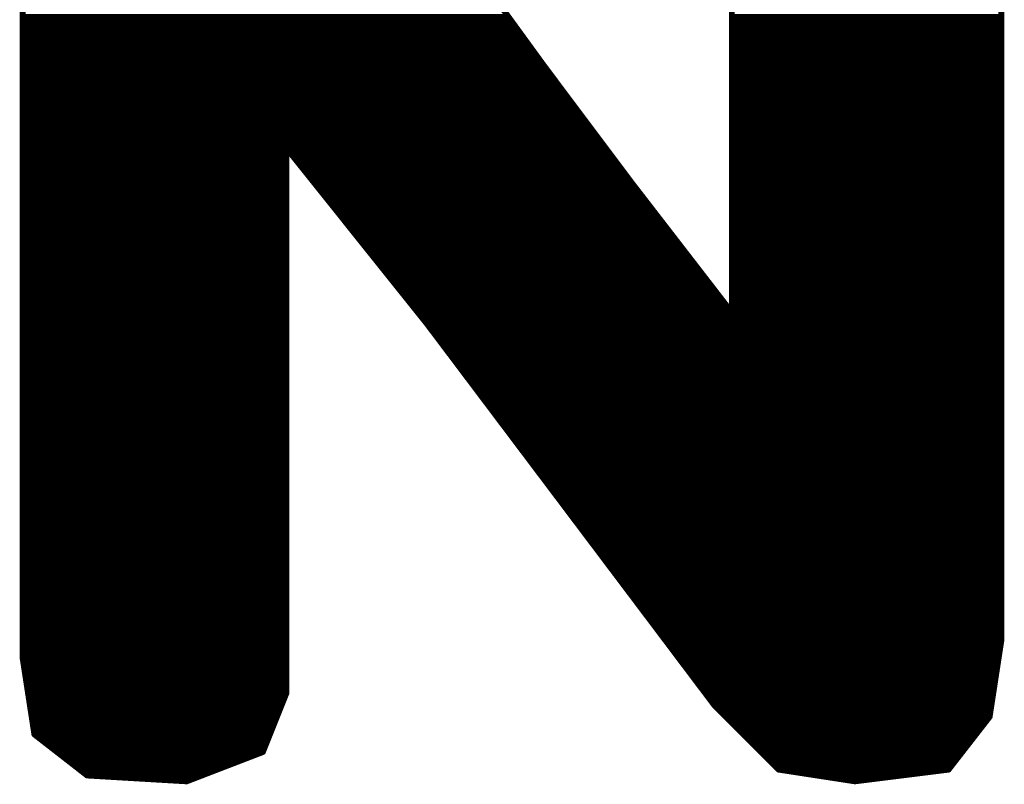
# Model space of a CAD drawing. Extents: x -35 to 35, y -57 to 81.
# Tile 22 of 153: x -17.46 to -15.78, y 8.95 to 10.25. Entities that reach past the tile are written whole.
import ezdxf

# ---------------------------------------------------------------- set-up
doc = ezdxf.new("R2010")
doc.units = 0
doc.layers.add('21', color=7, linetype='CONTINUOUS')

msp = doc.modelspace()

# ---------------------------------------------------------------- linework, layer by layer
at = {"layer": '21', "const_width": 0.01}
for points in [[(-16.569, 10.176), (-16.969, 10.726)], [(-16.249, 10.716), (-16.249, 9.756)], [(-15.789, 9.196), (-15.789, 10.686)], [(-17.459, 10.656), (-17.459, 9.166)], [(-17.459, 10.26), (-16.6301, 10.26)], [(-17.459, 10.25), (-16.6228, 10.25)], [(-16.249, 10.26), (-15.789, 10.26)], [(-16.249, 10.25), (-15.789, 10.25)], [(-17.459, 10.24), (-16.6155, 10.24)], [(-17.459, 10.23), (-16.6083, 10.23)], [(-16.249, 10.24), (-15.789, 10.24)], [(-16.249, 10.23), (-15.789, 10.23)], [(-17.459, 10.22), (-16.601, 10.22)], [(-17.459, 10.21), (-16.5937, 10.21)], [(-16.249, 10.22), (-15.789, 10.22)], [(-16.249, 10.21), (-15.789, 10.21)], [(-17.459, 10.2), (-16.5865, 10.2)], [(-16.249, 10.2), (-15.789, 10.2)], [(-17.459, 10.19), (-16.5792, 10.19)], [(-17.459, 10.18), (-16.5719, 10.18)], [(-16.249, 10.19), (-15.789, 10.19)], [(-16.249, 10.18), (-15.789, 10.18)], [(-17.459, 10.17), (-16.5645, 10.17)], [(-17.459, 10.16), (-16.557, 10.16)], [(-16.419, 9.976), (-16.569, 10.176)], [(-16.249, 10.17), (-15.789, 10.17)], [(-16.249, 10.16), (-15.789, 10.16)], [(-17.459, 10.15), (-16.5495, 10.15)], [(-16.249, 10.15), (-15.789, 10.15)], [(-17.459, 10.14), (-16.542, 10.14)], [(-17.459, 10.13), (-16.5345, 10.13)], [(-16.249, 10.14), (-15.789, 10.14)], [(-16.249, 10.13), (-15.789, 10.13)], [(-17.459, 10.12), (-16.527, 10.12)], [(-17.459, 10.11), (-16.5195, 10.11)], [(-16.249, 10.12), (-15.789, 10.12)], [(-16.249, 10.11), (-15.789, 10.11)], [(-17.459, 10.1), (-16.512, 10.1)], [(-16.249, 10.1), (-15.789, 10.1)], [(-17.459, 10.09), (-16.5045, 10.09)], [(-17.459, 10.08), (-16.497, 10.08)], [(-16.249, 10.09), (-15.789, 10.09)], [(-16.249, 10.08), (-15.789, 10.08)], [(-17.459, 10.07), (-16.4895, 10.07)], [(-17.459, 10.06), (-16.482, 10.06)], [(-16.249, 10.07), (-15.789, 10.07)], [(-16.249, 10.06), (-15.789, 10.06)], [(-17.459, 10.05), (-16.4745, 10.05)], [(-16.249, 10.05), (-15.789, 10.05)], [(-17.459, 10.04), (-16.467, 10.04)], [(-17.459, 10.03), (-17.009, 10.03)], [(-17.009, 9.106), (-17.009, 10.036)], [(-17.009, 10.036), (-16.769, 9.736)], [(-17.0042, 10.03), (-16.4595, 10.03)], [(-16.249, 10.04), (-15.789, 10.04)], [(-16.249, 10.03), (-15.789, 10.03)], [(-17.459, 10.02), (-17.009, 10.02)], [(-17.459, 10.01), (-17.009, 10.01)], [(-16.9962, 10.02), (-16.452, 10.02)], [(-16.9882, 10.01), (-16.4445, 10.01)], [(-16.249, 10.02), (-15.789, 10.02)], [(-16.249, 10.01), (-15.789, 10.01)], [(-17.459, 10), (-17.009, 10)], [(-16.9802, 10), (-16.437, 10)], [(-16.249, 10), (-15.789, 10)], [(-17.459, 9.99), (-17.009, 9.99)], [(-17.459, 9.98), (-17.009, 9.98)], [(-16.9722, 9.99), (-16.4295, 9.99)], [(-16.9642, 9.98), (-16.422, 9.98)], [(-16.249, 9.756), (-16.419, 9.976)], [(-16.249, 9.99), (-15.789, 9.99)], [(-16.249, 9.98), (-15.789, 9.98)], [(-17.459, 9.97), (-17.009, 9.97)], [(-17.459, 9.96), (-17.009, 9.96)], [(-16.9562, 9.97), (-16.4144, 9.97)], [(-16.9482, 9.96), (-16.4066, 9.96)], [(-16.249, 9.97), (-15.789, 9.97)], [(-16.249, 9.96), (-15.789, 9.96)], [(-17.459, 9.95), (-17.009, 9.95)], [(-16.9402, 9.95), (-16.3989, 9.95)], [(-16.249, 9.95), (-15.789, 9.95)], [(-17.459, 9.94), (-17.009, 9.94)], [(-17.459, 9.93), (-17.009, 9.93)], [(-16.9322, 9.94), (-16.3912, 9.94)], [(-16.9242, 9.93), (-16.3835, 9.93)], [(-16.249, 9.94), (-15.789, 9.94)], [(-16.249, 9.93), (-15.789, 9.93)], [(-17.459, 9.92), (-17.009, 9.92)], [(-17.459, 9.91), (-17.009, 9.91)], [(-16.9162, 9.92), (-16.3757, 9.92)], [(-16.9082, 9.91), (-16.368, 9.91)], [(-16.249, 9.92), (-15.789, 9.92)], [(-16.249, 9.91), (-15.789, 9.91)], [(-17.459, 9.9), (-17.009, 9.9)], [(-16.9002, 9.9), (-16.3603, 9.9)], [(-16.249, 9.9), (-15.789, 9.9)], [(-17.459, 9.89), (-17.009, 9.89)], [(-17.459, 9.88), (-17.009, 9.88)], [(-16.8922, 9.89), (-16.3525, 9.89)], [(-16.8842, 9.88), (-16.3448, 9.88)], [(-16.249, 9.89), (-15.789, 9.89)], [(-16.249, 9.88), (-15.789, 9.88)], [(-17.459, 9.87), (-17.009, 9.87)], [(-17.459, 9.86), (-17.009, 9.86)], [(-16.8762, 9.87), (-16.3371, 9.87)], [(-16.8682, 9.86), (-16.3294, 9.86)], [(-16.249, 9.87), (-15.789, 9.87)], [(-16.249, 9.86), (-15.789, 9.86)], [(-17.459, 9.85), (-17.009, 9.85)], [(-16.8602, 9.85), (-16.3216, 9.85)], [(-16.249, 9.85), (-15.789, 9.85)], [(-17.459, 9.84), (-17.009, 9.84)], [(-17.459, 9.83), (-17.009, 9.83)], [(-16.8522, 9.84), (-16.3139, 9.84)], [(-16.8442, 9.83), (-16.3062, 9.83)], [(-16.249, 9.84), (-15.789, 9.84)], [(-16.249, 9.83), (-15.789, 9.83)], [(-17.459, 9.82), (-17.009, 9.82)], [(-17.459, 9.81), (-17.009, 9.81)], [(-16.8362, 9.82), (-16.2985, 9.82)], [(-16.8282, 9.81), (-16.2907, 9.81)], [(-16.249, 9.82), (-15.789, 9.82)], [(-16.249, 9.81), (-15.789, 9.81)], [(-17.459, 9.8), (-17.009, 9.8)], [(-17.459, 9.79), (-17.009, 9.79)], [(-16.8202, 9.8), (-16.283, 9.8)], [(-16.8122, 9.79), (-16.2753, 9.79)], [(-16.249, 9.8), (-15.789, 9.8)], [(-16.249, 9.79), (-15.789, 9.79)], [(-17.459, 9.78), (-17.009, 9.78)], [(-16.8042, 9.78), (-16.2675, 9.78)], [(-16.249, 9.78), (-15.789, 9.78)], [(-17.459, 9.77), (-17.009, 9.77)], [(-17.459, 9.76), (-17.009, 9.76)], [(-16.7962, 9.77), (-16.2598, 9.77)], [(-16.7882, 9.76), (-16.2521, 9.76)], [(-16.249, 9.77), (-15.789, 9.77)], [(-16.249, 9.76), (-15.789, 9.76)], [(-17.459, 9.75), (-17.009, 9.75)], [(-17.459, 9.74), (-17.009, 9.74)], [(-16.7802, 9.75), (-15.789, 9.75)], [(-16.7722, 9.74), (-15.789, 9.74)], [(-17.459, 9.73), (-17.009, 9.73)], [(-16.769, 9.736), (-16.279, 9.086)], [(-16.7645, 9.73), (-15.789, 9.73)], [(-17.459, 9.72), (-17.009, 9.72)], [(-17.459, 9.71), (-17.009, 9.71)], [(-16.7569, 9.72), (-15.789, 9.72)], [(-16.7494, 9.71), (-15.789, 9.71)], [(-17.459, 9.7), (-17.009, 9.7)], [(-17.459, 9.69), (-17.009, 9.69)], [(-16.7419, 9.7), (-15.789, 9.7)], [(-16.7343, 9.69), (-15.789, 9.69)], [(-17.459, 9.68), (-17.009, 9.68)], [(-16.7268, 9.68), (-15.789, 9.68)], [(-17.459, 9.67), (-17.009, 9.67)], [(-17.459, 9.66), (-17.009, 9.66)], [(-16.7192, 9.67), (-15.789, 9.67)], [(-16.7117, 9.66), (-15.789, 9.66)], [(-17.459, 9.65), (-17.009, 9.65)], [(-17.459, 9.64), (-17.009, 9.64)], [(-16.7042, 9.65), (-15.789, 9.65)], [(-16.6966, 9.64), (-15.789, 9.64)], [(-17.459, 9.63), (-17.009, 9.63)], [(-16.6891, 9.63), (-15.789, 9.63)], [(-17.459, 9.62), (-17.009, 9.62)], [(-17.459, 9.61), (-17.009, 9.61)], [(-16.6816, 9.62), (-15.789, 9.62)], [(-16.674, 9.61), (-15.789, 9.61)], [(-17.459, 9.6), (-17.009, 9.6)], [(-17.459, 9.59), (-17.009, 9.59)], [(-16.6665, 9.6), (-15.789, 9.6)], [(-16.6589, 9.59), (-15.789, 9.59)], [(-17.459, 9.58), (-17.009, 9.58)], [(-16.6514, 9.58), (-15.789, 9.58)], [(-17.459, 9.57), (-17.009, 9.57)], [(-17.459, 9.56), (-17.009, 9.56)], [(-16.6439, 9.57), (-15.789, 9.57)], [(-16.6363, 9.56), (-15.789, 9.56)], [(-17.459, 9.55), (-17.009, 9.55)], [(-17.459, 9.54), (-17.009, 9.54)], [(-16.6288, 9.55), (-15.789, 9.55)], [(-16.6212, 9.54), (-15.789, 9.54)], [(-17.459, 9.53), (-17.009, 9.53)], [(-16.6137, 9.53), (-15.789, 9.53)], [(-17.459, 9.52), (-17.009, 9.52)], [(-17.459, 9.51), (-17.009, 9.51)], [(-16.6062, 9.52), (-15.789, 9.52)], [(-16.5986, 9.51), (-15.789, 9.51)], [(-17.459, 9.5), (-17.009, 9.5)], [(-17.459, 9.49), (-17.009, 9.49)], [(-16.5911, 9.5), (-15.789, 9.5)], [(-16.5836, 9.49), (-15.789, 9.49)], [(-17.459, 9.48), (-17.009, 9.48)], [(-16.576, 9.48), (-15.789, 9.48)], [(-17.459, 9.47), (-17.009, 9.47)], [(-17.459, 9.46), (-17.009, 9.46)], [(-16.5685, 9.47), (-15.789, 9.47)], [(-16.5609, 9.46), (-15.789, 9.46)], [(-17.459, 9.45), (-17.009, 9.45)], [(-17.459, 9.44), (-17.009, 9.44)], [(-16.5534, 9.45), (-15.789, 9.45)], [(-16.5459, 9.44), (-15.789, 9.44)], [(-17.459, 9.43), (-17.009, 9.43)], [(-16.5383, 9.43), (-15.789, 9.43)], [(-17.459, 9.42), (-17.009, 9.42)], [(-17.459, 9.41), (-17.009, 9.41)], [(-16.5308, 9.42), (-15.789, 9.42)], [(-16.5232, 9.41), (-15.789, 9.41)], [(-17.459, 9.4), (-17.009, 9.4)], [(-17.459, 9.39), (-17.009, 9.39)], [(-16.5157, 9.4), (-15.789, 9.4)], [(-16.5082, 9.39), (-15.789, 9.39)], [(-17.459, 9.38), (-17.009, 9.38)], [(-17.459, 9.37), (-17.009, 9.37)], [(-16.5006, 9.38), (-15.789, 9.38)], [(-16.4931, 9.37), (-15.789, 9.37)], [(-17.459, 9.36), (-17.009, 9.36)], [(-16.4856, 9.36), (-15.789, 9.36)], [(-17.459, 9.35), (-17.009, 9.35)], [(-17.459, 9.34), (-17.009, 9.34)], [(-16.478, 9.35), (-15.789, 9.35)], [(-16.4705, 9.34), (-15.789, 9.34)], [(-17.459, 9.33), (-17.009, 9.33)], [(-17.459, 9.32), (-17.009, 9.32)], [(-16.4629, 9.33), (-15.789, 9.33)], [(-16.4554, 9.32), (-15.789, 9.32)], [(-17.459, 9.31), (-17.009, 9.31)], [(-16.4479, 9.31), (-15.789, 9.31)], [(-17.459, 9.3), (-17.009, 9.3)], [(-17.459, 9.29), (-17.009, 9.29)], [(-16.4403, 9.3), (-15.789, 9.3)], [(-16.4328, 9.29), (-15.789, 9.29)], [(-17.459, 9.28), (-17.009, 9.28)], [(-17.459, 9.27), (-17.009, 9.27)], [(-16.4252, 9.28), (-15.789, 9.28)], [(-16.4177, 9.27), (-15.789, 9.27)], [(-17.459, 9.26), (-17.009, 9.26)], [(-16.4102, 9.26), (-15.789, 9.26)], [(-17.459, 9.25), (-17.009, 9.25)], [(-17.459, 9.24), (-17.009, 9.24)], [(-16.4026, 9.25), (-15.789, 9.25)], [(-16.3951, 9.24), (-15.789, 9.24)], [(-17.459, 9.23), (-17.009, 9.23)], [(-17.459, 9.22), (-17.009, 9.22)], [(-16.3876, 9.23), (-15.789, 9.23)], [(-16.38, 9.22), (-15.789, 9.22)], [(-17.459, 9.21), (-17.009, 9.21)], [(-16.3725, 9.21), (-15.789, 9.21)], [(-17.459, 9.2), (-17.009, 9.2)], [(-17.459, 9.19), (-17.009, 9.19)], [(-16.3649, 9.2), (-15.789, 9.2)], [(-16.3574, 9.19), (-15.7899, 9.19)], [(-15.809, 9.066), (-15.789, 9.196)], [(-17.459, 9.18), (-17.009, 9.18)], [(-17.459, 9.17), (-17.009, 9.17)], [(-16.3499, 9.18), (-15.7915, 9.18)], [(-16.3423, 9.17), (-15.793, 9.17)], [(-17.459, 9.166), (-17.439, 9.036)], [(-17.4581, 9.16), (-17.009, 9.16)], [(-16.3348, 9.16), (-15.7945, 9.16)], [(-17.4565, 9.15), (-17.009, 9.15)], [(-17.455, 9.14), (-17.009, 9.14)], [(-16.3272, 9.15), (-15.7961, 9.15)], [(-16.3197, 9.14), (-15.7976, 9.14)], [(-17.4535, 9.13), (-17.009, 9.13)], [(-17.4519, 9.12), (-17.009, 9.12)], [(-16.3122, 9.13), (-15.7992, 9.13)], [(-16.3046, 9.12), (-15.8007, 9.12)], [(-17.4504, 9.11), (-17.009, 9.11)], [(-17.049, 9.006), (-17.009, 9.106)], [(-16.2971, 9.11), (-15.8022, 9.11)], [(-17.4488, 9.1), (-17.0114, 9.1)], [(-17.4473, 9.09), (-17.0154, 9.09)], [(-16.2896, 9.1), (-15.8038, 9.1)], [(-16.282, 9.09), (-15.8053, 9.09)], [(-16.279, 9.086), (-16.169, 8.976)], [(-17.4458, 9.08), (-17.0194, 9.08)], [(-17.4442, 9.07), (-17.0234, 9.07)], [(-16.273, 9.08), (-15.8068, 9.08)], [(-16.263, 9.07), (-15.8084, 9.07)], [(-17.4427, 9.06), (-17.0274, 9.06)], [(-16.253, 9.06), (-15.8137, 9.06)], [(-15.879, 8.976), (-15.809, 9.066)], [(-17.4412, 9.05), (-17.0314, 9.05)], [(-17.4396, 9.04), (-17.0354, 9.04)], [(-17.439, 9.036), (-17.349, 8.966)], [(-16.243, 9.05), (-15.8214, 9.05)], [(-16.233, 9.04), (-15.8292, 9.04)], [(-17.4313, 9.03), (-17.0394, 9.03)], [(-17.4184, 9.02), (-17.0434, 9.02)], [(-16.223, 9.03), (-15.837, 9.03)], [(-16.213, 9.02), (-15.8448, 9.02)], [(-17.4056, 9.01), (-17.0474, 9.01)], [(-17.179, 8.956), (-17.049, 9.006)], [(-16.203, 9.01), (-15.8526, 9.01)], [(-17.3927, 9), (-17.0646, 9)], [(-17.3799, 8.99), (-17.0906, 8.99)], [(-16.193, 9), (-15.8603, 9)], [(-16.183, 8.99), (-15.8681, 8.99)], [(-17.367, 8.98), (-17.1166, 8.98)], [(-17.3541, 8.97), (-17.1426, 8.97)], [(-16.173, 8.98), (-15.8759, 8.98)], [(-16.169, 8.976), (-16.039, 8.956)], [(-16.13, 8.97), (-15.927, 8.97)], [(-16.039, 8.956), (-15.879, 8.976)], [(-17.349, 8.966), (-17.179, 8.956)], [(-17.247, 8.96), (-17.1686, 8.96)], [(-16.065, 8.96), (-16.007, 8.96)]]:
    msp.add_lwpolyline(points, dxfattribs=at)
at = {"layer": '21', "const_width": 0.005}
for points in [[(-17.459, 10.2525, 1), (-17.459, 10.2475)], [(-16.6228, 10.2475, 1), (-16.6228, 10.2525)], [(-16.249, 10.2525, 1), (-16.249, 10.2475)], [(-15.789, 10.2475, 1), (-15.789, 10.2525)], [(-17.459, 10.2425, 1), (-17.459, 10.2375)], [(-17.459, 10.2325, 1), (-17.459, 10.2275)], [(-16.6155, 10.2375, 1), (-16.6155, 10.2425)], [(-16.6083, 10.2275, 1), (-16.6083, 10.2325)], [(-16.249, 10.2425, 1), (-16.249, 10.2375)], [(-16.249, 10.2325, 1), (-16.249, 10.2275)], [(-15.789, 10.2375, 1), (-15.789, 10.2425)], [(-15.789, 10.2275, 1), (-15.789, 10.2325)], [(-17.459, 10.2225, 1), (-17.459, 10.2175)], [(-17.459, 10.2125, 1), (-17.459, 10.2075)], [(-16.601, 10.2175, 1), (-16.601, 10.2225)], [(-16.5937, 10.2075, 1), (-16.5937, 10.2125)], [(-16.249, 10.2225, 1), (-16.249, 10.2175)], [(-16.249, 10.2125, 1), (-16.249, 10.2075)], [(-15.789, 10.2175, 1), (-15.789, 10.2225)], [(-15.789, 10.2075, 1), (-15.789, 10.2125)], [(-17.459, 10.2025, 1), (-17.459, 10.1975)], [(-16.5865, 10.1975, 1), (-16.5865, 10.2025)], [(-16.249, 10.2025, 1), (-16.249, 10.1975)], [(-15.789, 10.1975, 1), (-15.789, 10.2025)], [(-17.459, 10.1925, 1), (-17.459, 10.1875)], [(-17.459, 10.1825, 1), (-17.459, 10.1775)], [(-16.5792, 10.1875, 1), (-16.5792, 10.1925)], [(-16.5719, 10.1775, 1), (-16.5719, 10.1825)], [(-16.249, 10.1925, 1), (-16.249, 10.1875)], [(-16.249, 10.1825, 1), (-16.249, 10.1775)], [(-15.789, 10.1875, 1), (-15.789, 10.1925)], [(-15.789, 10.1775, 1), (-15.789, 10.1825)], [(-17.459, 10.1725, 1), (-17.459, 10.1675)], [(-17.459, 10.1625, 1), (-17.459, 10.1575)], [(-16.567, 10.1775, 1), (-16.571, 10.1745)], [(-16.571, 10.1745, 1), (-16.567, 10.1775)], [(-16.5645, 10.1675, 1), (-16.5645, 10.1725)], [(-16.557, 10.1575, 1), (-16.557, 10.1625)], [(-16.249, 10.1725, 1), (-16.249, 10.1675)], [(-16.249, 10.1625, 1), (-16.249, 10.1575)], [(-15.789, 10.1675, 1), (-15.789, 10.1725)], [(-15.789, 10.1575, 1), (-15.789, 10.1625)], [(-17.459, 10.1525, 1), (-17.459, 10.1475)], [(-16.5495, 10.1475, 1), (-16.5495, 10.1525)], [(-16.249, 10.1525, 1), (-16.249, 10.1475)], [(-15.789, 10.1475, 1), (-15.789, 10.1525)], [(-17.459, 10.1425, 1), (-17.459, 10.1375)], [(-17.459, 10.1325, 1), (-17.459, 10.1275)], [(-16.542, 10.1375, 1), (-16.542, 10.1425)], [(-16.5345, 10.1275, 1), (-16.5345, 10.1325)], [(-16.249, 10.1425, 1), (-16.249, 10.1375)], [(-16.249, 10.1325, 1), (-16.249, 10.1275)], [(-15.789, 10.1375, 1), (-15.789, 10.1425)], [(-15.789, 10.1275, 1), (-15.789, 10.1325)], [(-17.459, 10.1225, 1), (-17.459, 10.1175)], [(-17.459, 10.1125, 1), (-17.459, 10.1075)], [(-16.527, 10.1175, 1), (-16.527, 10.1225)], [(-16.5195, 10.1075, 1), (-16.5195, 10.1125)], [(-16.249, 10.1225, 1), (-16.249, 10.1175)], [(-16.249, 10.1125, 1), (-16.249, 10.1075)], [(-15.789, 10.1175, 1), (-15.789, 10.1225)], [(-15.789, 10.1075, 1), (-15.789, 10.1125)], [(-17.459, 10.1025, 1), (-17.459, 10.0975)], [(-16.512, 10.0975, 1), (-16.512, 10.1025)], [(-16.249, 10.1025, 1), (-16.249, 10.0975)], [(-15.789, 10.0975, 1), (-15.789, 10.1025)], [(-17.459, 10.0925, 1), (-17.459, 10.0875)], [(-17.459, 10.0825, 1), (-17.459, 10.0775)], [(-16.5045, 10.0875, 1), (-16.5045, 10.0925)], [(-16.497, 10.0775, 1), (-16.497, 10.0825)], [(-16.249, 10.0925, 1), (-16.249, 10.0875)], [(-16.249, 10.0825, 1), (-16.249, 10.0775)], [(-15.789, 10.0875, 1), (-15.789, 10.0925)], [(-15.789, 10.0775, 1), (-15.789, 10.0825)], [(-17.459, 10.0725, 1), (-17.459, 10.0675)], [(-17.459, 10.0625, 1), (-17.459, 10.0575)], [(-16.4895, 10.0675, 1), (-16.4895, 10.0725)], [(-16.482, 10.0575, 1), (-16.482, 10.0625)], [(-16.249, 10.0725, 1), (-16.249, 10.0675)], [(-16.249, 10.0625, 1), (-16.249, 10.0575)], [(-15.789, 10.0675, 1), (-15.789, 10.0725)], [(-15.789, 10.0575, 1), (-15.789, 10.0625)], [(-17.459, 10.0525, 1), (-17.459, 10.0475)], [(-16.4745, 10.0475, 1), (-16.4745, 10.0525)], [(-16.249, 10.0525, 1), (-16.249, 10.0475)], [(-15.789, 10.0475, 1), (-15.789, 10.0525)], [(-17.459, 10.0425, 1), (-17.459, 10.0375)], [(-17.459, 10.0325, 1), (-17.459, 10.0275)], [(-17.007, 10.0376, 1), (-17.011, 10.0344)], [(-17.0065, 10.036, 1), (-17.0115, 10.036)], [(-17.009, 10.0275, 1), (-17.009, 10.0325)], [(-17.0042, 10.0325, 1), (-17.0042, 10.0275)], [(-16.467, 10.0375, 1), (-16.467, 10.0425)], [(-16.4595, 10.0275, 1), (-16.4595, 10.0325)], [(-16.249, 10.0425, 1), (-16.249, 10.0375)], [(-16.249, 10.0325, 1), (-16.249, 10.0275)], [(-15.789, 10.0375, 1), (-15.789, 10.0425)], [(-15.789, 10.0275, 1), (-15.789, 10.0325)], [(-17.459, 10.0225, 1), (-17.459, 10.0175)], [(-17.459, 10.0125, 1), (-17.459, 10.0075)], [(-17.009, 10.0175, 1), (-17.009, 10.0225)], [(-17.009, 10.0075, 1), (-17.009, 10.0125)], [(-16.9962, 10.0225, 1), (-16.9962, 10.0175)], [(-16.9882, 10.0125, 1), (-16.9882, 10.0075)], [(-16.452, 10.0175, 1), (-16.452, 10.0225)], [(-16.4445, 10.0075, 1), (-16.4445, 10.0125)], [(-16.249, 10.0225, 1), (-16.249, 10.0175)], [(-16.249, 10.0125, 1), (-16.249, 10.0075)], [(-15.789, 10.0175, 1), (-15.789, 10.0225)], [(-15.789, 10.0075, 1), (-15.789, 10.0125)], [(-17.459, 10.0025, 1), (-17.459, 9.9975)], [(-17.009, 9.9975, 1), (-17.009, 10.0025)], [(-16.9802, 10.0025, 1), (-16.9802, 9.9975)], [(-16.437, 9.9975, 1), (-16.437, 10.0025)], [(-16.249, 10.0025, 1), (-16.249, 9.9975)], [(-15.789, 9.9975, 1), (-15.789, 10.0025)], [(-17.459, 9.9925, 1), (-17.459, 9.9875)], [(-17.459, 9.9825, 1), (-17.459, 9.9775)], [(-17.009, 9.9875, 1), (-17.009, 9.9925)], [(-17.009, 9.9775, 1), (-17.009, 9.9825)], [(-16.9722, 9.9925, 1), (-16.9722, 9.9875)], [(-16.9642, 9.9825, 1), (-16.9642, 9.9775)], [(-16.4295, 9.9875, 1), (-16.4295, 9.9925)], [(-16.422, 9.9775, 1), (-16.422, 9.9825)], [(-16.417, 9.9775, 1), (-16.421, 9.9745)], [(-16.421, 9.9745, 1), (-16.417, 9.9775)], [(-16.249, 9.9925, 1), (-16.249, 9.9875)], [(-16.249, 9.9825, 1), (-16.249, 9.9775)], [(-15.789, 9.9875, 1), (-15.789, 9.9925)], [(-15.789, 9.9775, 1), (-15.789, 9.9825)], [(-17.459, 9.9725, 1), (-17.459, 9.9675)], [(-17.459, 9.9625, 1), (-17.459, 9.9575)], [(-17.009, 9.9675, 1), (-17.009, 9.9725)], [(-17.009, 9.9575, 1), (-17.009, 9.9625)], [(-16.9562, 9.9725, 1), (-16.9562, 9.9675)], [(-16.9482, 9.9625, 1), (-16.9482, 9.9575)], [(-16.4144, 9.9675, 1), (-16.4144, 9.9725)], [(-16.4066, 9.9575, 1), (-16.4066, 9.9625)], [(-16.249, 9.9725, 1), (-16.249, 9.9675)], [(-16.249, 9.9625, 1), (-16.249, 9.9575)], [(-15.789, 9.9675, 1), (-15.789, 9.9725)], [(-15.789, 9.9575, 1), (-15.789, 9.9625)], [(-17.459, 9.9525, 1), (-17.459, 9.9475)], [(-17.009, 9.9475, 1), (-17.009, 9.9525)], [(-16.9402, 9.9525, 1), (-16.9402, 9.9475)], [(-16.3989, 9.9475, 1), (-16.3989, 9.9525)], [(-16.249, 9.9525, 1), (-16.249, 9.9475)], [(-15.789, 9.9475, 1), (-15.789, 9.9525)], [(-17.459, 9.9425, 1), (-17.459, 9.9375)], [(-17.459, 9.9325, 1), (-17.459, 9.9275)], [(-17.009, 9.9375, 1), (-17.009, 9.9425)], [(-17.009, 9.9275, 1), (-17.009, 9.9325)], [(-16.9322, 9.9425, 1), (-16.9322, 9.9375)], [(-16.9242, 9.9325, 1), (-16.9242, 9.9275)], [(-16.3912, 9.9375, 1), (-16.3912, 9.9425)], [(-16.3835, 9.9275, 1), (-16.3835, 9.9325)], [(-16.249, 9.9425, 1), (-16.249, 9.9375)], [(-16.249, 9.9325, 1), (-16.249, 9.9275)], [(-15.789, 9.9375, 1), (-15.789, 9.9425)], [(-15.789, 9.9275, 1), (-15.789, 9.9325)], [(-17.459, 9.9225, 1), (-17.459, 9.9175)], [(-17.459, 9.9125, 1), (-17.459, 9.9075)], [(-17.009, 9.9175, 1), (-17.009, 9.9225)], [(-17.009, 9.9075, 1), (-17.009, 9.9125)], [(-16.9162, 9.9225, 1), (-16.9162, 9.9175)], [(-16.9082, 9.9125, 1), (-16.9082, 9.9075)], [(-16.3757, 9.9175, 1), (-16.3757, 9.9225)], [(-16.368, 9.9075, 1), (-16.368, 9.9125)], [(-16.249, 9.9225, 1), (-16.249, 9.9175)], [(-16.249, 9.9125, 1), (-16.249, 9.9075)], [(-15.789, 9.9175, 1), (-15.789, 9.9225)], [(-15.789, 9.9075, 1), (-15.789, 9.9125)], [(-17.459, 9.9025, 1), (-17.459, 9.8975)], [(-17.009, 9.8975, 1), (-17.009, 9.9025)], [(-16.9002, 9.9025, 1), (-16.9002, 9.8975)], [(-16.3603, 9.8975, 1), (-16.3603, 9.9025)], [(-16.249, 9.9025, 1), (-16.249, 9.8975)], [(-15.789, 9.8975, 1), (-15.789, 9.9025)], [(-17.459, 9.8925, 1), (-17.459, 9.8875)], [(-17.459, 9.8825, 1), (-17.459, 9.8775)], [(-17.009, 9.8875, 1), (-17.009, 9.8925)], [(-17.009, 9.8775, 1), (-17.009, 9.8825)], [(-16.8922, 9.8925, 1), (-16.8922, 9.8875)], [(-16.8842, 9.8825, 1), (-16.8842, 9.8775)], [(-16.3525, 9.8875, 1), (-16.3525, 9.8925)], [(-16.3448, 9.8775, 1), (-16.3448, 9.8825)], [(-16.249, 9.8925, 1), (-16.249, 9.8875)], [(-16.249, 9.8825, 1), (-16.249, 9.8775)], [(-15.789, 9.8875, 1), (-15.789, 9.8925)], [(-15.789, 9.8775, 1), (-15.789, 9.8825)], [(-17.459, 9.8725, 1), (-17.459, 9.8675)], [(-17.459, 9.8625, 1), (-17.459, 9.8575)], [(-17.009, 9.8675, 1), (-17.009, 9.8725)], [(-17.009, 9.8575, 1), (-17.009, 9.8625)], [(-16.8762, 9.8725, 1), (-16.8762, 9.8675)], [(-16.8682, 9.8625, 1), (-16.8682, 9.8575)], [(-16.3371, 9.8675, 1), (-16.3371, 9.8725)], [(-16.3294, 9.8575, 1), (-16.3294, 9.8625)], [(-16.249, 9.8725, 1), (-16.249, 9.8675)], [(-16.249, 9.8625, 1), (-16.249, 9.8575)], [(-15.789, 9.8675, 1), (-15.789, 9.8725)], [(-15.789, 9.8575, 1), (-15.789, 9.8625)], [(-17.459, 9.8525, 1), (-17.459, 9.8475)], [(-17.009, 9.8475, 1), (-17.009, 9.8525)], [(-16.8602, 9.8525, 1), (-16.8602, 9.8475)], [(-16.3216, 9.8475, 1), (-16.3216, 9.8525)], [(-16.249, 9.8525, 1), (-16.249, 9.8475)], [(-15.789, 9.8475, 1), (-15.789, 9.8525)], [(-17.459, 9.8425, 1), (-17.459, 9.8375)], [(-17.459, 9.8325, 1), (-17.459, 9.8275)], [(-17.009, 9.8375, 1), (-17.009, 9.8425)], [(-17.009, 9.8275, 1), (-17.009, 9.8325)], [(-16.8522, 9.8425, 1), (-16.8522, 9.8375)], [(-16.8442, 9.8325, 1), (-16.8442, 9.8275)], [(-16.3139, 9.8375, 1), (-16.3139, 9.8425)], [(-16.3062, 9.8275, 1), (-16.3062, 9.8325)], [(-16.249, 9.8425, 1), (-16.249, 9.8375)], [(-16.249, 9.8325, 1), (-16.249, 9.8275)], [(-15.789, 9.8375, 1), (-15.789, 9.8425)], [(-15.789, 9.8275, 1), (-15.789, 9.8325)], [(-17.459, 9.8225, 1), (-17.459, 9.8175)], [(-17.459, 9.8125, 1), (-17.459, 9.8075)], [(-17.009, 9.8175, 1), (-17.009, 9.8225)], [(-17.009, 9.8075, 1), (-17.009, 9.8125)], [(-16.8362, 9.8225, 1), (-16.8362, 9.8175)], [(-16.8282, 9.8125, 1), (-16.8282, 9.8075)], [(-16.2985, 9.8175, 1), (-16.2985, 9.8225)], [(-16.2907, 9.8075, 1), (-16.2907, 9.8125)], [(-16.249, 9.8225, 1), (-16.249, 9.8175)], [(-16.249, 9.8125, 1), (-16.249, 9.8075)], [(-15.789, 9.8175, 1), (-15.789, 9.8225)], [(-15.789, 9.8075, 1), (-15.789, 9.8125)], [(-17.459, 9.8025, 1), (-17.459, 9.7975)], [(-17.459, 9.7925, 1), (-17.459, 9.7875)], [(-17.009, 9.7975, 1), (-17.009, 9.8025)], [(-17.009, 9.7875, 1), (-17.009, 9.7925)], [(-16.8202, 9.8025, 1), (-16.8202, 9.7975)], [(-16.8122, 9.7925, 1), (-16.8122, 9.7875)], [(-16.283, 9.7975, 1), (-16.283, 9.8025)], [(-16.2753, 9.7875, 1), (-16.2753, 9.7925)], [(-16.249, 9.8025, 1), (-16.249, 9.7975)], [(-16.249, 9.7925, 1), (-16.249, 9.7875)], [(-15.789, 9.7975, 1), (-15.789, 9.8025)], [(-15.789, 9.7875, 1), (-15.789, 9.7925)], [(-17.459, 9.7825, 1), (-17.459, 9.7775)], [(-17.009, 9.7775, 1), (-17.009, 9.7825)], [(-16.8042, 9.7825, 1), (-16.8042, 9.7775)], [(-16.2675, 9.7775, 1), (-16.2675, 9.7825)], [(-16.249, 9.7825, 1), (-16.249, 9.7775)], [(-15.789, 9.7775, 1), (-15.789, 9.7825)], [(-17.459, 9.7725, 1), (-17.459, 9.7675)], [(-17.459, 9.7625, 1), (-17.459, 9.7575)], [(-17.009, 9.7675, 1), (-17.009, 9.7725)], [(-17.009, 9.7575, 1), (-17.009, 9.7625)], [(-16.7962, 9.7725, 1), (-16.7962, 9.7675)], [(-16.7882, 9.7625, 1), (-16.7882, 9.7575)], [(-16.2598, 9.7675, 1), (-16.2598, 9.7725)], [(-16.2521, 9.7575, 1), (-16.2521, 9.7625)], [(-16.249, 9.7725, 1), (-16.249, 9.7675)], [(-16.249, 9.7625, 1), (-16.249, 9.7575)], [(-15.789, 9.7675, 1), (-15.789, 9.7725)], [(-15.789, 9.7575, 1), (-15.789, 9.7625)], [(-17.459, 9.7525, 1), (-17.459, 9.7475)], [(-17.459, 9.7425, 1), (-17.459, 9.7375)], [(-17.009, 9.7475, 1), (-17.009, 9.7525)], [(-17.009, 9.7375, 1), (-17.009, 9.7425)], [(-16.7802, 9.7525, 1), (-16.7802, 9.7475)], [(-16.7722, 9.7425, 1), (-16.7722, 9.7375)], [(-16.2515, 9.756, 1), (-16.2465, 9.756)], [(-16.251, 9.7545, 1), (-16.247, 9.7575)], [(-15.789, 9.7475, 1), (-15.789, 9.7525)], [(-15.789, 9.7375, 1), (-15.789, 9.7425)], [(-17.459, 9.7325, 1), (-17.459, 9.7275)], [(-17.009, 9.7275, 1), (-17.009, 9.7325)], [(-16.767, 9.7375, 1), (-16.771, 9.7345)], [(-16.771, 9.7344, 1), (-16.767, 9.7376)], [(-16.7645, 9.7325, 1), (-16.7645, 9.7275)], [(-15.789, 9.7275, 1), (-15.789, 9.7325)], [(-17.459, 9.7225, 1), (-17.459, 9.7175)], [(-17.459, 9.7125, 1), (-17.459, 9.7075)], [(-17.009, 9.7175, 1), (-17.009, 9.7225)], [(-17.009, 9.7075, 1), (-17.009, 9.7125)], [(-16.7569, 9.7225, 1), (-16.7569, 9.7175)], [(-16.7494, 9.7125, 1), (-16.7494, 9.7075)], [(-15.789, 9.7175, 1), (-15.789, 9.7225)], [(-15.789, 9.7075, 1), (-15.789, 9.7125)], [(-17.459, 9.7025, 1), (-17.459, 9.6975)], [(-17.459, 9.6925, 1), (-17.459, 9.6875)], [(-17.009, 9.6975, 1), (-17.009, 9.7025)], [(-17.009, 9.6875, 1), (-17.009, 9.6925)], [(-16.7419, 9.7025, 1), (-16.7419, 9.6975)], [(-16.7343, 9.6925, 1), (-16.7343, 9.6875)], [(-15.789, 9.6975, 1), (-15.789, 9.7025)], [(-15.789, 9.6875, 1), (-15.789, 9.6925)], [(-17.459, 9.6825, 1), (-17.459, 9.6775)], [(-17.009, 9.6775, 1), (-17.009, 9.6825)], [(-16.7268, 9.6825, 1), (-16.7268, 9.6775)], [(-15.789, 9.6775, 1), (-15.789, 9.6825)], [(-17.459, 9.6725, 1), (-17.459, 9.6675)], [(-17.459, 9.6625, 1), (-17.459, 9.6575)], [(-17.009, 9.6675, 1), (-17.009, 9.6725)], [(-17.009, 9.6575, 1), (-17.009, 9.6625)], [(-16.7192, 9.6725, 1), (-16.7192, 9.6675)], [(-16.7117, 9.6625, 1), (-16.7117, 9.6575)], [(-15.789, 9.6675, 1), (-15.789, 9.6725)], [(-15.789, 9.6575, 1), (-15.789, 9.6625)], [(-17.459, 9.6525, 1), (-17.459, 9.6475)], [(-17.459, 9.6425, 1), (-17.459, 9.6375)], [(-17.009, 9.6475, 1), (-17.009, 9.6525)], [(-17.009, 9.6375, 1), (-17.009, 9.6425)], [(-16.7042, 9.6525, 1), (-16.7042, 9.6475)], [(-16.6966, 9.6425, 1), (-16.6966, 9.6375)], [(-15.789, 9.6475, 1), (-15.789, 9.6525)], [(-15.789, 9.6375, 1), (-15.789, 9.6425)], [(-17.459, 9.6325, 1), (-17.459, 9.6275)], [(-17.009, 9.6275, 1), (-17.009, 9.6325)], [(-16.6891, 9.6325, 1), (-16.6891, 9.6275)], [(-15.789, 9.6275, 1), (-15.789, 9.6325)], [(-17.459, 9.6225, 1), (-17.459, 9.6175)], [(-17.459, 9.6125, 1), (-17.459, 9.6075)], [(-17.009, 9.6175, 1), (-17.009, 9.6225)], [(-17.009, 9.6075, 1), (-17.009, 9.6125)], [(-16.6816, 9.6225, 1), (-16.6816, 9.6175)], [(-16.674, 9.6125, 1), (-16.674, 9.6075)], [(-15.789, 9.6175, 1), (-15.789, 9.6225)], [(-15.789, 9.6075, 1), (-15.789, 9.6125)], [(-17.459, 9.6025, 1), (-17.459, 9.5975)], [(-17.459, 9.5925, 1), (-17.459, 9.5875)], [(-17.009, 9.5975, 1), (-17.009, 9.6025)], [(-17.009, 9.5875, 1), (-17.009, 9.5925)], [(-16.6665, 9.6025, 1), (-16.6665, 9.5975)], [(-16.6589, 9.5925, 1), (-16.6589, 9.5875)], [(-15.789, 9.5975, 1), (-15.789, 9.6025)], [(-15.789, 9.5875, 1), (-15.789, 9.5925)], [(-17.459, 9.5825, 1), (-17.459, 9.5775)], [(-17.009, 9.5775, 1), (-17.009, 9.5825)], [(-16.6514, 9.5825, 1), (-16.6514, 9.5775)], [(-15.789, 9.5775, 1), (-15.789, 9.5825)], [(-17.459, 9.5725, 1), (-17.459, 9.5675)], [(-17.459, 9.5625, 1), (-17.459, 9.5575)], [(-17.009, 9.5675, 1), (-17.009, 9.5725)], [(-17.009, 9.5575, 1), (-17.009, 9.5625)], [(-16.6439, 9.5725, 1), (-16.6439, 9.5675)], [(-16.6363, 9.5625, 1), (-16.6363, 9.5575)], [(-15.789, 9.5675, 1), (-15.789, 9.5725)], [(-15.789, 9.5575, 1), (-15.789, 9.5625)], [(-17.459, 9.5525, 1), (-17.459, 9.5475)], [(-17.459, 9.5425, 1), (-17.459, 9.5375)], [(-17.009, 9.5475, 1), (-17.009, 9.5525)], [(-17.009, 9.5375, 1), (-17.009, 9.5425)], [(-16.6288, 9.5525, 1), (-16.6288, 9.5475)], [(-16.6212, 9.5425, 1), (-16.6212, 9.5375)], [(-15.789, 9.5475, 1), (-15.789, 9.5525)], [(-15.789, 9.5375, 1), (-15.789, 9.5425)], [(-17.459, 9.5325, 1), (-17.459, 9.5275)], [(-17.009, 9.5275, 1), (-17.009, 9.5325)], [(-16.6137, 9.5325, 1), (-16.6137, 9.5275)], [(-15.789, 9.5275, 1), (-15.789, 9.5325)], [(-17.459, 9.5225, 1), (-17.459, 9.5175)], [(-17.459, 9.5125, 1), (-17.459, 9.5075)], [(-17.009, 9.5175, 1), (-17.009, 9.5225)], [(-17.009, 9.5075, 1), (-17.009, 9.5125)], [(-16.6062, 9.5225, 1), (-16.6062, 9.5175)], [(-16.5986, 9.5125, 1), (-16.5986, 9.5075)], [(-15.789, 9.5175, 1), (-15.789, 9.5225)], [(-15.789, 9.5075, 1), (-15.789, 9.5125)], [(-17.459, 9.5025, 1), (-17.459, 9.4975)], [(-17.459, 9.4925, 1), (-17.459, 9.4875)], [(-17.009, 9.4975, 1), (-17.009, 9.5025)], [(-17.009, 9.4875, 1), (-17.009, 9.4925)], [(-16.5911, 9.5025, 1), (-16.5911, 9.4975)], [(-16.5836, 9.4925, 1), (-16.5836, 9.4875)], [(-15.789, 9.4975, 1), (-15.789, 9.5025)], [(-15.789, 9.4875, 1), (-15.789, 9.4925)], [(-17.459, 9.4825, 1), (-17.459, 9.4775)], [(-17.009, 9.4775, 1), (-17.009, 9.4825)], [(-16.576, 9.4825, 1), (-16.576, 9.4775)], [(-15.789, 9.4775, 1), (-15.789, 9.4825)], [(-17.459, 9.4725, 1), (-17.459, 9.4675)], [(-17.459, 9.4625, 1), (-17.459, 9.4575)], [(-17.009, 9.4675, 1), (-17.009, 9.4725)], [(-17.009, 9.4575, 1), (-17.009, 9.4625)], [(-16.5685, 9.4725, 1), (-16.5685, 9.4675)], [(-16.5609, 9.4625, 1), (-16.5609, 9.4575)], [(-15.789, 9.4675, 1), (-15.789, 9.4725)], [(-15.789, 9.4575, 1), (-15.789, 9.4625)], [(-17.459, 9.4525, 1), (-17.459, 9.4475)], [(-17.459, 9.4425, 1), (-17.459, 9.4375)], [(-17.009, 9.4475, 1), (-17.009, 9.4525)], [(-17.009, 9.4375, 1), (-17.009, 9.4425)], [(-16.5534, 9.4525, 1), (-16.5534, 9.4475)], [(-16.5459, 9.4425, 1), (-16.5459, 9.4375)], [(-15.789, 9.4475, 1), (-15.789, 9.4525)], [(-15.789, 9.4375, 1), (-15.789, 9.4425)], [(-17.459, 9.4325, 1), (-17.459, 9.4275)], [(-17.009, 9.4275, 1), (-17.009, 9.4325)], [(-16.5383, 9.4325, 1), (-16.5383, 9.4275)], [(-15.789, 9.4275, 1), (-15.789, 9.4325)], [(-17.459, 9.4225, 1), (-17.459, 9.4175)], [(-17.459, 9.4125, 1), (-17.459, 9.4075)], [(-17.009, 9.4175, 1), (-17.009, 9.4225)], [(-17.009, 9.4075, 1), (-17.009, 9.4125)], [(-16.5308, 9.4225, 1), (-16.5308, 9.4175)], [(-16.5232, 9.4125, 1), (-16.5232, 9.4075)], [(-15.789, 9.4175, 1), (-15.789, 9.4225)], [(-15.789, 9.4075, 1), (-15.789, 9.4125)], [(-17.459, 9.4025, 1), (-17.459, 9.3975)], [(-17.459, 9.3925, 1), (-17.459, 9.3875)], [(-17.009, 9.3975, 1), (-17.009, 9.4025)], [(-17.009, 9.3875, 1), (-17.009, 9.3925)], [(-16.5157, 9.4025, 1), (-16.5157, 9.3975)], [(-16.5082, 9.3925, 1), (-16.5082, 9.3875)], [(-15.789, 9.3975, 1), (-15.789, 9.4025)], [(-15.789, 9.3875, 1), (-15.789, 9.3925)], [(-17.459, 9.3825, 1), (-17.459, 9.3775)], [(-17.459, 9.3725, 1), (-17.459, 9.3675)], [(-17.009, 9.3775, 1), (-17.009, 9.3825)], [(-17.009, 9.3675, 1), (-17.009, 9.3725)], [(-16.5006, 9.3825, 1), (-16.5006, 9.3775)], [(-16.4931, 9.3725, 1), (-16.4931, 9.3675)], [(-15.789, 9.3775, 1), (-15.789, 9.3825)], [(-15.789, 9.3675, 1), (-15.789, 9.3725)], [(-17.459, 9.3625, 1), (-17.459, 9.3575)], [(-17.009, 9.3575, 1), (-17.009, 9.3625)], [(-16.4856, 9.3625, 1), (-16.4856, 9.3575)], [(-15.789, 9.3575, 1), (-15.789, 9.3625)], [(-17.459, 9.3525, 1), (-17.459, 9.3475)], [(-17.459, 9.3425, 1), (-17.459, 9.3375)], [(-17.009, 9.3475, 1), (-17.009, 9.3525)], [(-17.009, 9.3375, 1), (-17.009, 9.3425)], [(-16.478, 9.3525, 1), (-16.478, 9.3475)], [(-16.4705, 9.3425, 1), (-16.4705, 9.3375)], [(-15.789, 9.3475, 1), (-15.789, 9.3525)], [(-15.789, 9.3375, 1), (-15.789, 9.3425)], [(-17.459, 9.3325, 1), (-17.459, 9.3275)], [(-17.459, 9.3225, 1), (-17.459, 9.3175)], [(-17.009, 9.3275, 1), (-17.009, 9.3325)], [(-17.009, 9.3175, 1), (-17.009, 9.3225)], [(-16.4629, 9.3325, 1), (-16.4629, 9.3275)], [(-16.4554, 9.3225, 1), (-16.4554, 9.3175)], [(-15.789, 9.3275, 1), (-15.789, 9.3325)], [(-15.789, 9.3175, 1), (-15.789, 9.3225)], [(-17.459, 9.3125, 1), (-17.459, 9.3075)], [(-17.009, 9.3075, 1), (-17.009, 9.3125)], [(-16.4479, 9.3125, 1), (-16.4479, 9.3075)], [(-15.789, 9.3075, 1), (-15.789, 9.3125)], [(-17.459, 9.3025, 1), (-17.459, 9.2975)], [(-17.459, 9.2925, 1), (-17.459, 9.2875)], [(-17.009, 9.2975, 1), (-17.009, 9.3025)], [(-17.009, 9.2875, 1), (-17.009, 9.2925)], [(-16.4403, 9.3025, 1), (-16.4403, 9.2975)], [(-16.4328, 9.2925, 1), (-16.4328, 9.2875)], [(-15.789, 9.2975, 1), (-15.789, 9.3025)], [(-15.789, 9.2875, 1), (-15.789, 9.2925)], [(-17.459, 9.2825, 1), (-17.459, 9.2775)], [(-17.459, 9.2725, 1), (-17.459, 9.2675)], [(-17.009, 9.2775, 1), (-17.009, 9.2825)], [(-17.009, 9.2675, 1), (-17.009, 9.2725)], [(-16.4252, 9.2825, 1), (-16.4252, 9.2775)], [(-16.4177, 9.2725, 1), (-16.4177, 9.2675)], [(-15.789, 9.2775, 1), (-15.789, 9.2825)], [(-15.789, 9.2675, 1), (-15.789, 9.2725)], [(-17.459, 9.2625, 1), (-17.459, 9.2575)], [(-17.009, 9.2575, 1), (-17.009, 9.2625)], [(-16.4102, 9.2625, 1), (-16.4102, 9.2575)], [(-15.789, 9.2575, 1), (-15.789, 9.2625)], [(-17.459, 9.2525, 1), (-17.459, 9.2475)], [(-17.459, 9.2425, 1), (-17.459, 9.2375)], [(-17.009, 9.2475, 1), (-17.009, 9.2525)], [(-17.009, 9.2375, 1), (-17.009, 9.2425)], [(-16.4026, 9.2525, 1), (-16.4026, 9.2475)], [(-16.3951, 9.2425, 1), (-16.3951, 9.2375)], [(-15.789, 9.2475, 1), (-15.789, 9.2525)], [(-15.789, 9.2375, 1), (-15.789, 9.2425)], [(-17.459, 9.2325, 1), (-17.459, 9.2275)], [(-17.459, 9.2225, 1), (-17.459, 9.2175)], [(-17.009, 9.2275, 1), (-17.009, 9.2325)], [(-17.009, 9.2175, 1), (-17.009, 9.2225)], [(-16.3876, 9.2325, 1), (-16.3876, 9.2275)], [(-16.38, 9.2225, 1), (-16.38, 9.2175)], [(-15.789, 9.2275, 1), (-15.789, 9.2325)], [(-15.789, 9.2175, 1), (-15.789, 9.2225)], [(-17.459, 9.2125, 1), (-17.459, 9.2075)], [(-17.009, 9.2075, 1), (-17.009, 9.2125)], [(-16.3725, 9.2125, 1), (-16.3725, 9.2075)], [(-15.789, 9.2075, 1), (-15.789, 9.2125)], [(-17.459, 9.2025, 1), (-17.459, 9.1975)], [(-17.459, 9.1925, 1), (-17.459, 9.1875)], [(-17.009, 9.1975, 1), (-17.009, 9.2025)], [(-17.009, 9.1875, 1), (-17.009, 9.1925)], [(-16.3649, 9.2025, 1), (-16.3649, 9.1975)], [(-16.3574, 9.1925, 1), (-16.3574, 9.1875)], [(-15.7865, 9.1956, 1), (-15.7915, 9.1964)], [(-15.7915, 9.196, 1), (-15.7865, 9.196)], [(-15.7899, 9.1875, 1), (-15.7899, 9.1925)], [(-15.789, 9.1975, 1), (-15.789, 9.2025)], [(-17.459, 9.1825, 1), (-17.459, 9.1775)], [(-17.459, 9.1725, 1), (-17.459, 9.1675)], [(-17.009, 9.1775, 1), (-17.009, 9.1825)], [(-17.009, 9.1675, 1), (-17.009, 9.1725)], [(-16.3499, 9.1825, 1), (-16.3499, 9.1775)], [(-16.3423, 9.1725, 1), (-16.3423, 9.1675)], [(-15.793, 9.1675, 1), (-15.793, 9.1725)], [(-15.7915, 9.1775, 1), (-15.7915, 9.1825)], [(-17.4565, 9.1664, 1), (-17.4615, 9.1656)], [(-17.4615, 9.166, 1), (-17.4565, 9.166)], [(-17.4581, 9.1625, 1), (-17.4581, 9.1575)], [(-17.009, 9.1575, 1), (-17.009, 9.1625)], [(-16.3348, 9.1625, 1), (-16.3348, 9.1575)], [(-15.7945, 9.1575, 1), (-15.7945, 9.1625)], [(-17.4565, 9.1525, 1), (-17.4565, 9.1475)], [(-17.455, 9.1425, 1), (-17.455, 9.1375)], [(-17.009, 9.1475, 1), (-17.009, 9.1525)], [(-17.009, 9.1375, 1), (-17.009, 9.1425)], [(-16.3272, 9.1525, 1), (-16.3272, 9.1475)], [(-16.3197, 9.1425, 1), (-16.3197, 9.1375)], [(-15.7976, 9.1375, 1), (-15.7976, 9.1425)], [(-15.7961, 9.1475, 1), (-15.7961, 9.1525)], [(-17.4535, 9.1325, 1), (-17.4535, 9.1275)], [(-17.4519, 9.1225, 1), (-17.4519, 9.1175)], [(-17.009, 9.1275, 1), (-17.009, 9.1325)], [(-17.009, 9.1175, 1), (-17.009, 9.1225)], [(-16.3122, 9.1325, 1), (-16.3122, 9.1275)], [(-16.3046, 9.1225, 1), (-16.3046, 9.1175)], [(-15.8007, 9.1175, 1), (-15.8007, 9.1225)], [(-15.7992, 9.1275, 1), (-15.7992, 9.1325)], [(-17.4504, 9.1125, 1), (-17.4504, 9.1075)], [(-17.0115, 9.106, 1), (-17.0065, 9.106)], [(-17.0067, 9.1051, 1), (-17.0113, 9.1069)], [(-17.009, 9.1075, 1), (-17.009, 9.1125)], [(-16.2971, 9.1125, 1), (-16.2971, 9.1075)], [(-15.8022, 9.1075, 1), (-15.8022, 9.1125)], [(-17.4488, 9.1025, 1), (-17.4488, 9.0975)], [(-17.4473, 9.0925, 1), (-17.4473, 9.0875)], [(-17.0154, 9.0875, 1), (-17.0154, 9.0925)], [(-17.0114, 9.0975, 1), (-17.0114, 9.1025)], [(-16.2896, 9.1025, 1), (-16.2896, 9.0975)], [(-16.282, 9.0925, 1), (-16.282, 9.0875)], [(-16.2772, 9.0878, 1), (-16.2808, 9.0842)], [(-16.281, 9.0845, 1), (-16.277, 9.0875)], [(-15.8053, 9.0875, 1), (-15.8053, 9.0925)], [(-15.8038, 9.0975, 1), (-15.8038, 9.1025)], [(-17.4458, 9.0825, 1), (-17.4458, 9.0775)], [(-17.4442, 9.0725, 1), (-17.4442, 9.0675)], [(-17.0234, 9.0675, 1), (-17.0234, 9.0725)], [(-17.0194, 9.0775, 1), (-17.0194, 9.0825)], [(-16.273, 9.0825, 1), (-16.273, 9.0775)], [(-16.263, 9.0725, 1), (-16.263, 9.0675)], [(-15.8084, 9.0675, 1), (-15.8084, 9.0725)], [(-15.8068, 9.0775, 1), (-15.8068, 9.0825)], [(-17.4427, 9.0625, 1), (-17.4427, 9.0575)], [(-17.0274, 9.0575, 1), (-17.0274, 9.0625)], [(-16.253, 9.0625, 1), (-16.253, 9.0575)], [(-15.8137, 9.0575, 1), (-15.8137, 9.0625)], [(-15.8115, 9.0664, 1), (-15.8065, 9.0656)], [(-15.807, 9.0645, 1), (-15.811, 9.0675)], [(-17.4412, 9.0525, 1), (-17.4412, 9.0475)], [(-17.4396, 9.0425, 1), (-17.4396, 9.0375)], [(-17.4375, 9.038, 1), (-17.4405, 9.034)], [(-17.4415, 9.0356, 1), (-17.4365, 9.0364)], [(-17.0354, 9.0375, 1), (-17.0354, 9.0425)], [(-17.0314, 9.0475, 1), (-17.0314, 9.0525)], [(-16.243, 9.0525, 1), (-16.243, 9.0475)], [(-16.233, 9.0425, 1), (-16.233, 9.0375)], [(-15.8292, 9.0375, 1), (-15.8292, 9.0425)], [(-15.8214, 9.0475, 1), (-15.8214, 9.0525)], [(-17.4313, 9.0325, 1), (-17.4313, 9.0275)], [(-17.4184, 9.0225, 1), (-17.4184, 9.0175)], [(-17.0434, 9.0175, 1), (-17.0434, 9.0225)], [(-17.0394, 9.0275, 1), (-17.0394, 9.0325)], [(-16.223, 9.0325, 1), (-16.223, 9.0275)], [(-16.213, 9.0225, 1), (-16.213, 9.0175)], [(-15.8448, 9.0175, 1), (-15.8448, 9.0225)], [(-15.837, 9.0275, 1), (-15.837, 9.0325)], [(-17.4056, 9.0125, 1), (-17.4056, 9.0075)], [(-17.0513, 9.0069, 1), (-17.0467, 9.0051)], [(-17.0481, 9.0037, 1), (-17.0499, 9.0083)], [(-17.0474, 9.0075, 1), (-17.0474, 9.0125)], [(-16.203, 9.0125, 1), (-16.203, 9.0075)], [(-15.8526, 9.0075, 1), (-15.8526, 9.0125)], [(-17.3927, 9.0025, 1), (-17.3927, 8.9975)], [(-17.3799, 8.9925, 1), (-17.3799, 8.9875)], [(-17.0906, 8.9875, 1), (-17.0906, 8.9925)], [(-17.0646, 8.9975, 1), (-17.0646, 9.0025)], [(-16.193, 9.0025, 1), (-16.193, 8.9975)], [(-16.183, 8.9925, 1), (-16.183, 8.9875)], [(-15.8681, 8.9875, 1), (-15.8681, 8.9925)], [(-15.8603, 8.9975, 1), (-15.8603, 9.0025)], [(-17.367, 8.9825, 1), (-17.367, 8.9775)], [(-17.3541, 8.9725, 1), (-17.3541, 8.9675)], [(-17.1426, 8.9675, 1), (-17.1426, 8.9725)], [(-17.1166, 8.9775, 1), (-17.1166, 8.9825)], [(-16.173, 8.9825, 1), (-16.173, 8.9775)], [(-16.1686, 8.9785, 1), (-16.1694, 8.9735)], [(-16.1708, 8.9742, 1), (-16.1672, 8.9778)], [(-16.13, 8.9725, 1), (-16.13, 8.9675)], [(-15.927, 8.9675, 1), (-15.927, 8.9725)], [(-15.881, 8.9775, 1), (-15.877, 8.9745)], [(-15.8787, 8.9735, 1), (-15.8793, 8.9785)], [(-15.8759, 8.9775, 1), (-15.8759, 8.9825)], [(-17.3489, 8.9685, 1), (-17.3491, 8.9635)], [(-17.3505, 8.964, 1), (-17.3475, 8.968)], [(-17.247, 8.9625, 1), (-17.247, 8.9575)], [(-17.1799, 8.9583, 1), (-17.1781, 8.9537)], [(-17.1791, 8.9535, 1), (-17.1789, 8.9585)], [(-17.1686, 8.9575, 1), (-17.1686, 8.9625)], [(-16.065, 8.9625, 1), (-16.065, 8.9575)], [(-16.0393, 8.9585, 1), (-16.0387, 8.9535)], [(-16.0394, 8.9535, 1), (-16.0386, 8.9585)], [(-16.007, 8.9575, 1), (-16.007, 8.9625)]]:
    msp.add_lwpolyline(points, format="xyb", dxfattribs=at)

doc.saveas('drawing.dxf')
